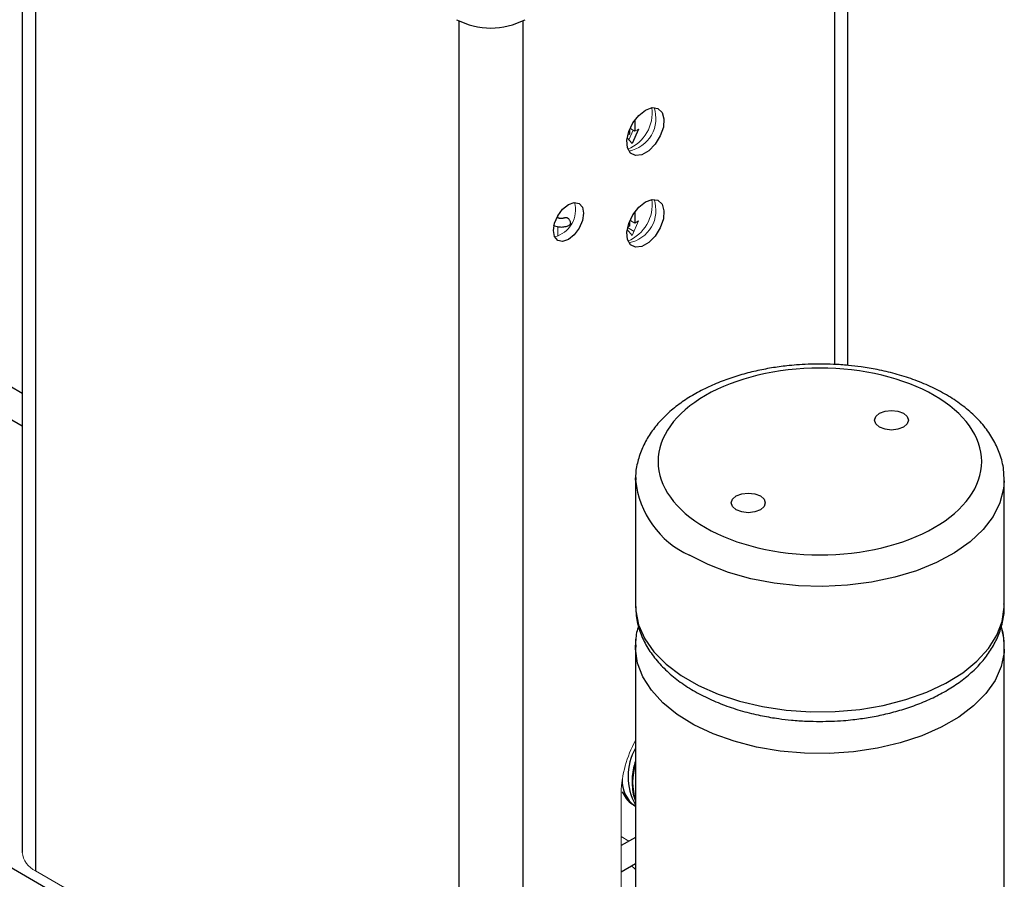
# Model space of a CAD drawing. Header units: millimetres. Extents: x -2 to 434, y -2 to 397.
# Tile 9 of 12: x 372 to 406, y 350 to 380. Entities that reach past the tile are written whole.
import ezdxf

# ---------------------------------------------------------------- set-up
doc = ezdxf.new("R2010")
doc.units = ezdxf.units.MM

msp = doc.modelspace()

# ---------------------------------------------------------------- linework, layer by layer
at = {"color": 7, "linetype": 'Continuous', "lineweight": 25}
for p, q in [((371.683, 388.793), (371.683, 350.589)), ((400.676, 367.699), (400.676, 386.528)), ((393.198, 376.316), (393.198, 375.925)), ((393.021, 375.823), (393.021, 376.002)), ((393.332, 376.002), (393.11, 375.488)), ((393.11, 375.488), (392.931, 375.695)), ((393.198, 373.09), (393.198, 372.699)), ((359.14, 372.816), (371.683, 365.576)), ((393.021, 372.597), (393.021, 372.777)), ((371.683, 366.715), (362.814, 371.835)), ((387.913, 340.445), (345.489, 364.936)), ((393.224, 363.67), (393.224, 359.263)), ((406.178, 359.263), (406.178, 363.67)), ((393.224, 357.801), (393.245, 358.101)), ((393.224, 357.798), (393.224, 343.371)), ((406.178, 343.371), (406.178, 357.798)), ((393.204, 352.223), (393.224, 352.212)), ((393.222, 352.407), (393.224, 352.404)), ((393.218, 351.115), (392.717, 350.826)), ((392.717, 349.902), (393.224, 350.195))]:
    msp.add_line(p, q, dxfattribs=at)
at = {"color": 8, "linetype": 'Continuous', "lineweight": 25}
for p, q in [((372.148, 388.382), (372.148, 349.941)), ((400.211, 386.116), (400.211, 367.732)), ((387.019, 379.8), (387.019, 341.356)), ((389.264, 379.8), (389.264, 342.53))]:
    msp.add_line(p, q, dxfattribs=at)
at = {"color": 144, "linetype": 'Continuous', "lineweight": 18}
for p, q in [((392.992, 375.625), (393.137, 375.96)), ((393.057, 376.006), (393.057, 376.08)), ((393.057, 376.006), (393.198, 375.925)), ((393.198, 375.925), (393.332, 376.002)), ((392.948, 375.78), (393.021, 375.823)), ((390.493, 372.956), (390.493, 372.882)), ((393.057, 372.854), (393.057, 372.781)), ((390.493, 372.572), (390.493, 372.24)), ((393.172, 372.406), (392.944, 372.537)), ((392.948, 372.555), (393.021, 372.597)), ((393.198, 372.699), (393.057, 372.781)), ((393.332, 372.776), (393.11, 372.263)), ((393.198, 372.699), (393.332, 372.776)), ((393.11, 372.263), (392.931, 372.47)), ((392.717, 344.523), (392.717, 352.682)), ((392.991, 350.984), (392.717, 351.142)), ((392.717, 351.142), (392.991, 350.984)), ((393.218, 351.115), (393.224, 351.118)), ((387.019, 341.356), (372.148, 349.941))]:
    msp.add_line(p, q, dxfattribs=at)
at = {"color": 7, "linetype": 'Continuous', "lineweight": 25, "flags": 128}
for points in [[(393.571, 376.666), (393.808, 376.752), (394.012, 376.724), (394.157, 376.586), (394.223, 376.357), (394.201, 376.068), (394.093, 375.757), (393.916, 375.468), (393.692, 375.238), (393.451, 375.099), (393.227, 375.07), (393.049, 375.155), (392.942, 375.341), (392.92, 375.605), (392.986, 375.91), (393.131, 376.215), (393.335, 376.479), (393.571, 376.666)], [(393.571, 373.441), (393.808, 373.526), (394.012, 373.498), (394.157, 373.36), (394.223, 373.131), (394.201, 372.842), (394.093, 372.532), (393.916, 372.242), (393.692, 372.013), (393.451, 371.874), (393.227, 371.845), (393.049, 371.929), (392.942, 372.116), (392.92, 372.379), (392.986, 372.684), (393.131, 372.99), (393.335, 373.254), (393.571, 373.441)], [(390.867, 373.35), (391.07, 373.42), (391.242, 373.387), (391.357, 373.254), (391.397, 373.043), (391.357, 372.786), (391.242, 372.521), (391.07, 372.289), (390.867, 372.125), (390.664, 372.054), (390.492, 372.088), (390.377, 372.22), (390.337, 372.431), (390.377, 372.689), (390.492, 372.954), (390.664, 373.186), (390.867, 373.35)], [(402.637, 366.014), (402.767, 365.902), (402.812, 365.77), (402.767, 365.638), (402.637, 365.526), (402.443, 365.452), (402.215, 365.425), (401.987, 365.452), (401.793, 365.526), (401.664, 365.638), (401.618, 365.77), (401.664, 365.902), (401.793, 366.014), (401.987, 366.088), (402.215, 366.115), (402.443, 366.088), (402.637, 366.014)], [(393.224, 363.669), (393.224, 363.733), (393.225, 363.745)], [(397.608, 363.111), (397.738, 362.999), (397.783, 362.867), (397.738, 362.735), (397.608, 362.623), (397.415, 362.548), (397.186, 362.522), (396.958, 362.548), (396.764, 362.623), (396.635, 362.735), (396.589, 362.867), (396.635, 362.999), (396.764, 363.111), (396.958, 363.185), (397.186, 363.211), (397.415, 363.185), (397.608, 363.111)]]:
    msp.add_lwpolyline(points, dxfattribs=at)
at = {"color": 144, "linetype": 'Continuous', "lineweight": 18, "flags": 128}
msp.add_lwpolyline([(390.48, 372.888), (390.48, 372.888), (390.46, 372.895)], dxfattribs=at)
at = {"color": 8, "linetype": 'Continuous', "lineweight": 25, "flags": 128}
for points in [[(406.177, 363.647), (406.155, 363.358), (406.025, 362.864), (405.783, 362.385), (405.432, 361.928), (404.978, 361.503), (404.431, 361.116), (403.799, 360.775), (403.094, 360.485), (402.328, 360.253), (401.516, 360.081), (400.671, 359.973), (399.809, 359.932), (398.945, 359.957), (398.094, 360.048), (397.272, 360.204), (396.493, 360.422), (395.772, 360.698), (395.121, 361.026)], [(393.224, 359.263), (393.232, 359.076), (393.333, 358.58), (393.547, 358.096), (393.872, 357.633), (394.3, 357.199), (394.825, 356.802), (395.437, 356.448), (396.125, 356.145), (396.876, 355.898), (397.679, 355.711), (398.517, 355.587), (399.376, 355.529), (400.241, 355.537), (401.097, 355.612), (401.927, 355.752), (402.718, 355.954), (403.455, 356.216), (404.125, 356.532), (404.716, 356.897), (405.217, 357.304), (405.621, 357.746), (405.918, 358.215), (406.104, 358.703), (406.177, 359.201), (406.178, 359.263)], [(406.078, 358.45), (406.155, 358.11), (406.169, 357.611), (406.068, 357.115), (405.854, 356.631), (405.529, 356.168), (405.101, 355.734), (404.576, 355.337), (403.964, 354.984), (403.276, 354.681), (402.525, 354.433), (401.723, 354.246), (400.884, 354.122), (400.025, 354.064), (399.16, 354.072), (398.305, 354.147), (397.474, 354.287), (396.683, 354.49), (395.946, 354.751), (395.276, 355.068), (394.685, 355.432), (394.184, 355.839), (393.781, 356.281), (393.483, 356.75), (393.297, 357.238), (393.224, 357.736), (393.224, 357.801)]]:
    msp.add_lwpolyline(points, dxfattribs=at)
at = {"color": 7, "linetype": 'Continuous', "lineweight": 25}
for centre, radius, start, end in [((388.141, 382.163), 2.613, 242.6097, 297.3903), ((394.986, 353.254), 2.024, 150.5139, 209.4861)]:
    msp.add_arc(centre, radius, start, end, dxfattribs=at)
at = {"color": 144, "linetype": 'Continuous', "lineweight": 18}
for centre, radius, start, end in [((392.423, 376.575), 1.388, 292.2168, 7.2809), ((392.776, 376.371), 1.163, 280.6852, 19.3202), ((392.423, 373.35), 1.389, 292.2675, 7.2742), ((392.776, 373.145), 1.163, 280.6852, 19.3202), ((390.148, 373.152), 0.966, 283.888, 16.1174), ((396.812, 352.542), 4.097, 151.134, 178.0389), ((372.477, 350.668), 0.798, 185.6948, 245.6253), ((392.856, 349.682), 0.48, 40.0731, 62.8355)]:
    msp.add_arc(centre, radius, start, end, dxfattribs=at)
at = {"color": 8, "linetype": 'Continuous', "lineweight": 25}
for centre, radius, start, end in [((396.469, 363.997), 3.262, 185.7584, 245.5815), ((395.228, 353.05), 2.106, 162.1068, 197.7883), ((393.82, 353.095), 1.068, 177.2575, 234.7726)]:
    msp.add_arc(centre, radius, start, end, dxfattribs=at)
at = {"color": 7, "linetype": 'Continuous', "lineweight": 25}
for points, knots in [([(390.617, 372.858), (390.596, 372.859), (390.566, 372.86), (390.528, 372.869), (390.502, 372.877), (390.485, 372.885), (390.48, 372.888), (390.48, 372.888)], [0, 0, 0, 0, 0.38645, 0.536511, 0.768346, 0.99208, 1, 1, 1, 1]), ([(390.754, 372.888), (390.754, 372.888), (390.749, 372.885), (390.73, 372.876), (390.7, 372.867), (390.663, 372.859), (390.634, 372.858), (390.617, 372.858)], [0, 0, 0, 0, 0.003621, 0.266169, 0.472438, 0.698529, 1, 1, 1, 1]), ([(390.755, 372.887), (390.761, 372.89), (390.776, 372.898), (390.803, 372.894), (390.822, 372.885), (390.829, 372.881)], [0, 0, 0, 0, 0.302894, 0.731649, 1, 1, 1, 1]), ([(390.829, 372.881), (390.841, 372.873), (390.865, 372.856), (390.897, 372.817), (390.921, 372.772), (390.935, 372.725), (390.937, 372.682), (390.926, 372.648), (390.911, 372.629), (390.897, 372.627), (390.894, 372.626)], [0, 0, 0, 0, 0.136155, 0.27231, 0.408465, 0.54462, 0.680775, 0.81693, 0.953084, 1, 1, 1, 1]), ([(390.332, 372.63), (390.346, 372.622), (390.387, 372.597), (390.483, 372.567), (390.567, 372.561), (390.617, 372.558)], [0, 0, 0, 0, 0.178703, 0.515929, 1, 1, 1, 1]), ([(390.617, 372.558), (390.675, 372.562), (390.756, 372.568), (390.849, 372.599), (390.885, 372.62), (390.902, 372.631)], [0, 0, 0, 0, 0.561665, 0.780801, 1, 1, 1, 1]), ([(399.701, 367.745), (399.425, 367.739), (399.037, 367.731), (398.47, 367.676), (397.993, 367.611), (397.439, 367.502), (396.88, 367.357), (396.323, 367.171), (395.783, 366.946), (395.273, 366.681), (394.8, 366.377), (394.374, 366.035), (394.002, 365.657), (393.692, 365.244), (393.45, 364.798), (393.292, 364.322), (393.218, 363.94), (393.231, 363.721), (393.234, 363.67)], [0, 0, 0, 0, 0.083527, 0.117541, 0.173742, 0.231714, 0.293527, 0.357607, 0.423369, 0.490373, 0.558344, 0.627062, 0.696303, 0.765905, 0.83582, 0.906286, 0.978009, 1, 1, 1, 1]), ([(406.168, 363.641), (406.168, 363.773), (406.166, 364.089), (406.042, 364.566), (405.823, 365.059), (405.52, 365.514), (405.136, 365.937), (404.679, 366.323), (404.159, 366.665), (403.589, 366.961), (402.981, 367.209), (402.356, 367.406), (401.744, 367.55), (401.193, 367.643), (400.678, 367.703), (400.195, 367.738), (399.86, 367.743), (399.701, 367.745)], [0, 0, 0, 0, 0.056213, 0.134303, 0.207002, 0.281189, 0.356477, 0.432153, 0.507556, 0.582116, 0.655421, 0.726692, 0.793674, 0.853165, 0.899134, 0.951776, 1, 1, 1, 1]), ([(395.682, 361.998), (394.616, 362.614), (394.017, 363.448), (394.017, 365.189), (394.616, 366.023), (396.748, 367.254), (398.193, 367.599), (401.208, 367.599), (402.653, 367.254), (404.785, 366.023), (405.384, 365.189), (405.384, 363.448), (404.785, 362.614), (402.653, 361.383), (401.208, 361.038), (398.193, 361.038), (396.748, 361.383), (395.682, 361.998)], [0, 0, 0, 0, 0.125, 0.125, 0.25, 0.25, 0.375, 0.375, 0.5, 0.5, 0.625, 0.625, 0.75, 0.75, 0.875, 0.875, 1, 1, 1, 1]), ([(393.235, 359.229), (393.236, 359.118), (393.239, 358.823), (393.36, 358.367), (393.578, 357.874), (393.882, 357.419), (394.265, 356.996), (394.722, 356.611), (395.242, 356.268), (395.812, 355.972), (396.42, 355.724), (397.045, 355.528), (397.657, 355.383), (398.208, 355.29), (398.723, 355.23), (399.207, 355.195), (399.541, 355.19), (399.701, 355.188)], [0, 0, 0, 0, 0.047641, 0.12644, 0.1998, 0.27466, 0.350632, 0.426995, 0.503084, 0.578321, 0.652292, 0.724209, 0.7918, 0.851831, 0.898218, 0.951338, 1, 1, 1, 1]), ([(399.701, 355.188), (399.976, 355.194), (400.365, 355.202), (400.931, 355.257), (401.409, 355.323), (401.962, 355.431), (402.522, 355.576), (403.078, 355.762), (403.618, 355.987), (404.128, 356.253), (404.601, 356.557), (405.027, 356.898), (405.399, 357.276), (405.709, 357.689), (405.951, 358.135), (406.11, 358.611), (406.185, 359.013), (406.169, 359.252), (406.165, 359.324)], [0, 0, 0, 0, 0.082817, 0.116541, 0.172265, 0.229744, 0.291031, 0.354566, 0.419768, 0.486203, 0.553596, 0.621729, 0.690381, 0.759392, 0.828712, 0.898578, 0.969692, 1, 1, 1, 1]), ([(393.332, 358.549), (393.32, 358.511), (393.252, 358.308), (393.216, 358.054), (393.23, 357.842), (393.232, 357.802)], [0, 0, 0, 0, 0.155793, 0.84242, 1, 1, 1, 1]), ([(406.169, 357.783), (406.17, 357.926), (406.171, 358.179), (406.1, 358.422), (406.069, 358.527)], [0, 0, 0, 0, 0.5689, 1, 1, 1, 1]), ([(393.224, 353.82), (393.205, 353.759), (393.156, 353.597), (393.113, 353.328), (393.094, 353.016), (393.129, 352.71), (393.172, 352.503), (393.221, 352.412), (393.223, 352.408)], [0, 0, 0, 0, 0.120888, 0.323684, 0.538984, 0.76185, 0.990006, 1, 1, 1, 1]), ([(392.759, 352.715), (392.803, 352.636), (392.896, 352.469), (393.058, 352.302), (393.181, 352.245), (393.213, 352.23)], [0, 0, 0, 0, 0.396508, 0.846237, 1, 1, 1, 1])]:
    msp.add_open_spline(points, degree=3, knots=knots, dxfattribs=at)

doc.saveas('drawing.dxf')
